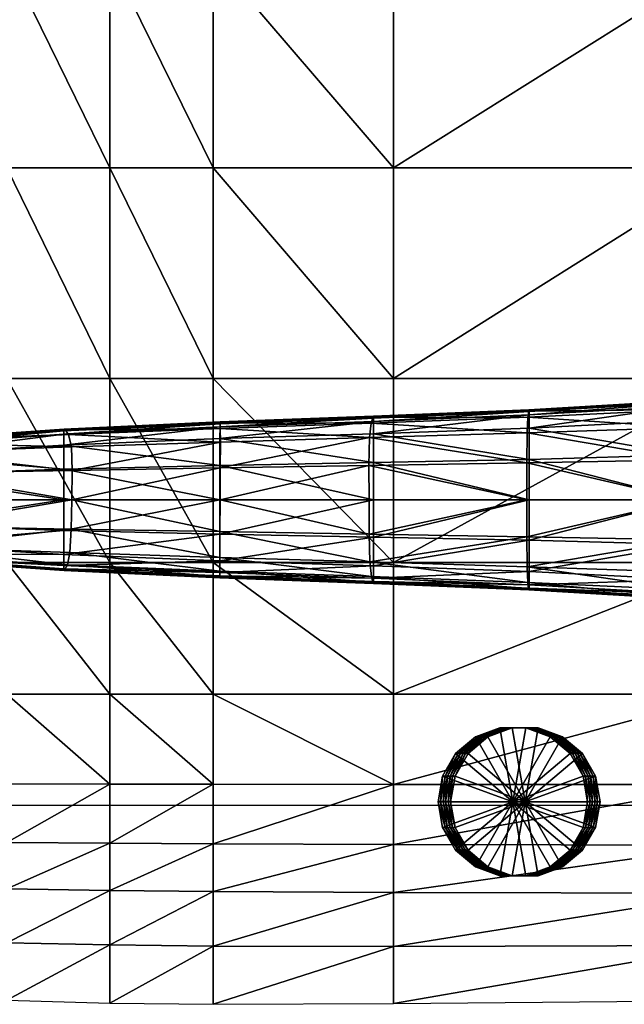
# Model space of a CAD drawing. Header units: inches. Extents: x -10.9 to 10.9, y -29.4 to 29.4.
# Tile 6 of 53: x -7.5 to -4.4, y -29.2 to -24.2. Entities that reach past the tile are written whole.
import ezdxf

# ---------------------------------------------------------------- set-up
doc = ezdxf.new("R2010")
doc.units = ezdxf.units.IN
doc.header["$MEASUREMENT"] = 0
doc.layers.get('0').update_dxf_attribs({"true_color": 0x5890e1})
doc.layers.add('BASE-FUNDICIÓN', color=1, linetype='Continuous', true_color=0xff0000)

# ---------------------------------------------------------------- blocks, each defined once
blk = doc.blocks.new('Box003')
at = {"color": 0}
mesh = blk.add_polyface(dxfattribs=at)
corners = [(-11.1372, -7.8232, 1.29), (-11.1372, -6.754, 1.1877), (-11.661, -6.754, 1.251), (-10.6135, -7.8232, 1.2238), (-10.6135, -6.754, 1.1233), (-11.1372, -8.8923, 1.4679), (-10.6135, -8.8923, 1.4011), (-11.661, -7.8232, 1.3529), (-11.1372, -9.9615, 1.7492), (-11.661, -8.8923, 1.5251), (-10.6135, -9.9615, 1.6912), (-10.6135, -10.897, 1.9726), (-11.1372, -10.897, 2.0172), (-11.661, -9.9615, 1.7852), (-11.1372, -5.6848, 1.1337), (-10.6135, -5.6848, 1.0634), (-11.661, -5.6848, 1.2024), (-10.0898, -7.8232, 1.1508), (-10.0898, -6.754, 1.0498), (-9.1732, -7.8232, 1.0239), (-9.1732, -6.754, 0.9194), (-10.0898, -8.8923, 1.3284), (-9.1732, -8.8923, 1.2064), (-10.0898, -9.9615, 1.6259), (-9.1732, -9.9615, 1.5143), (-10.0898, -10.897, 1.9203), (-9.1732, -10.897, 1.825), (-10.0898, -5.6848, 0.9821), (-11.1372, -4.6157, 1.1337), (-11.661, -4.6157, 1.2024), (-10.6135, -4.6157, 1.0634), (-10.0898, -4.6157, 0.9821), (-9.1732, -4.6157, 0.7871)]
mesh.append_faces([[corners[k] for k in face] for face in [(0, 1, 2), (3, 4, 1), (1, 0, 3), (0, 5, 6), (6, 3, 0), (5, 0, 7), (8, 5, 9), (10, 6, 5), (5, 8, 10), (11, 10, 8), (12, 8, 13), (14, 1, 4), (4, 15, 14), (1, 14, 16), (17, 18, 4), (4, 3, 17), (19, 20, 18), (18, 17, 19), (17, 21, 22), (22, 19, 17), (3, 6, 21), (21, 17, 3), (23, 21, 6), (6, 10, 23), (24, 22, 21), (21, 23, 24), (23, 25, 26), (10, 11, 25), (25, 23, 10), (27, 18, 20), (15, 4, 18), (18, 27, 15), (14, 28, 29), (15, 30, 28), (28, 14, 15), (27, 31, 30), (30, 15, 27), (32, 31, 27)]], dxfattribs={"vtx2": -1, "color": 0})
mesh = blk.add_polyface(dxfattribs=at)
corners = [(-7.4711, -7.8232, 0.7964), (-9.1732, -7.8232, 1.0239), (-9.1732, -8.8923, 1.2064), (-7.4711, -8.8923, 0.9918), (-7.4711, -6.754, 0.6843), (-9.1732, -6.754, 0.9194), (-5.481, -7.8232, 0.5522), (-5.481, -6.754, 0.43), (-5.481, -8.8923, 0.7638), (-3.7007, -7.8232, 0.3755), (-3.7007, -8.8923, 0.6018), (-3.7007, -6.754, 0.2423), (-7.4711, -9.9615, 1.317), (-9.1732, -9.9615, 1.5143), (-9.1732, -10.897, 1.825), (-7.4711, -10.897, 1.6516), (-5.481, -9.9615, 1.1084), (-5.481, -10.897, 1.4674), (-3.7007, -9.9615, 0.9627), (-3.7007, -10.897, 1.3396), (-7.4711, -5.6848, 0.6091), (-9.1732, -5.6848, 0.8456), (-7.4711, -4.6157, 0.5524), (-9.1732, -4.6157, 0.7871), (-5.481, -5.6848, 0.3537), (-5.481, -4.6157, 0.3004), (-3.7007, -5.6848, 0.1604), (-3.7007, -4.6157, 0.1042), (-10.0898, -9.9615, 1.6259), (-10.0898, -5.6848, 0.9821)]
mesh.append_faces([[corners[k] for k in face] for face in [(0, 1, 2), (2, 3, 0), (4, 5, 1), (1, 0, 4), (0, 6, 7), (7, 4, 0), (3, 8, 6), (6, 0, 3), (9, 6, 8), (8, 10, 9), (11, 7, 6), (6, 9, 11), (12, 13, 14), (14, 15, 12), (3, 2, 13), (13, 12, 3), (12, 16, 8), (8, 3, 12), (15, 17, 16), (16, 12, 15), (18, 16, 17), (17, 19, 18), (10, 8, 16), (16, 18, 10), (20, 21, 5), (5, 4, 20), (22, 23, 21), (21, 20, 22), (20, 24, 25), (25, 22, 20), (4, 7, 24), (24, 20, 4), (26, 24, 7), (7, 11, 26), (27, 25, 24), (24, 26, 27), (14, 13, 28), (5, 21, 29), (29, 21, 23)]], dxfattribs={"vtx2": -1, "color": 0})
mesh = blk.add_polyface(dxfattribs=at)
corners = [(-11.1372, -11.5653, 2.1553), (-11.1372, -10.897, 2.0172), (-11.661, -10.897, 2.0265), (-10.6135, -11.5653, 2.1238), (-10.6135, -10.897, 1.9726), (-11.1372, -12.0206, 2.1509), (-10.6135, -12.0216, 2.1289), (-11.661, -11.5653, 2.1425), (-11.1372, -9.9615, 1.7492), (-10.0898, -11.5653, 2.0884), (-10.0898, -10.897, 1.9203), (-9.1732, -11.5653, 2.0164), (-10.0898, -12.0225, 2.1071), (-9.1732, -12.0234, 2.0553), (-11.1372, -12.3174, 1.991), (-10.6135, -12.3213, 1.9718), (-11.1372, -12.5537, 1.7328), (-10.6135, -12.5612, 1.7138), (-11.6395, -12.5364, 1.7175), (-11.6505, -12.3095, 1.9662), (-10.0898, -12.3251, 1.9536), (-9.1732, -12.3286, 1.9088), (-10.0898, -12.5677, 1.6953), (-9.1732, -12.5726, 1.6535), (-10.0898, -12.8451, 1.4001), (-10.6135, -12.8381, 1.416), (-10.6135, -13.1335, 1.0984), (-10.0898, -13.14, 1.0863), (-11.1372, -12.8273, 1.4339), (-11.1372, -13.1196, 1.1145), (-11.6276, -12.7979, 1.4308), (-11.6151, -13.0766, 1.1251)]
mesh.append_faces([[corners[k] for k in face] for face in [(0, 1, 2), (3, 4, 1), (1, 0, 3), (0, 5, 6), (6, 3, 0), (5, 0, 7), (8, 1, 4), (9, 10, 4), (4, 3, 9), (10, 9, 11), (9, 12, 13), (3, 6, 12), (12, 9, 3), (14, 15, 6), (6, 5, 14), (16, 17, 15), (15, 14, 16), (18, 16, 14), (19, 14, 5), (13, 12, 20), (21, 20, 22), (20, 15, 17), (17, 22, 20), (12, 6, 15), (15, 20, 12), (23, 22, 24), (24, 25, 26), (26, 27, 24), (22, 17, 25), (25, 24, 22), (28, 25, 17), (17, 16, 28), (29, 26, 25), (25, 28, 29), (28, 30, 31), (31, 29, 28), (16, 18, 30), (30, 28, 16)]], dxfattribs={"vtx2": -1, "color": 0})
mesh = blk.add_polyface(dxfattribs=at)
corners = [(-7.4711, -12.3317, 1.81), (-9.1732, -12.3286, 1.9088), (-9.1732, -12.5726, 1.6535), (-7.4711, -12.5752, 1.5645), (-7.4711, -12.0241, 1.9431), (-9.1732, -12.0234, 2.0553), (-5.481, -12.3346, 1.6967), (-5.481, -12.0249, 1.817), (-5.481, -12.5773, 1.461), (-3.7007, -12.3379, 1.608), (-3.7007, -12.5806, 1.3757), (-3.7007, -12.0257, 1.7233), (-9.1732, -11.5653, 2.0164), (-9.1732, -10.897, 1.825), (-10.0898, -10.897, 1.9203), (-10.0898, -11.5653, 2.0884), (-7.4711, -11.5653, 1.8753), (-7.4711, -10.897, 1.6516), (-5.481, -11.5653, 1.7221), (-5.481, -10.897, 1.4674), (-3.7007, -11.5653, 1.6135), (-3.7007, -10.897, 1.3396), (-10.0898, -12.3251, 1.9536), (-10.0898, -12.5677, 1.6953), (-3.7007, -12.8324, 1.1346), (-5.481, -12.8355, 1.2099), (-5.481, -13.1016, 0.9511), (-7.4711, -12.8421, 1.295), (-7.4711, -13.1206, 1.0136), (-9.1732, -12.8469, 1.3663), (-9.1732, -13.1365, 1.0631), (-10.0898, -12.8451, 1.4001), (-10.0898, -13.14, 1.0863)]
mesh.append_faces([[corners[k] for k in face] for face in [(0, 1, 2), (2, 3, 0), (4, 5, 1), (1, 0, 4), (0, 6, 7), (7, 4, 0), (3, 8, 6), (6, 0, 3), (9, 6, 8), (8, 10, 9), (11, 7, 6), (6, 9, 11), (12, 13, 14), (5, 12, 15), (16, 12, 5), (5, 4, 16), (17, 13, 12), (12, 16, 17), (16, 18, 19), (19, 17, 16), (4, 7, 18), (18, 16, 4), (20, 18, 7), (21, 19, 18), (22, 1, 5), (23, 2, 1), (24, 25, 26), (10, 8, 25), (27, 25, 8), (8, 3, 27), (28, 26, 25), (25, 27, 28), (27, 29, 30), (30, 28, 27), (3, 2, 29), (29, 27, 3), (31, 29, 2), (32, 30, 29), (29, 31, 32)]], dxfattribs={"vtx2": -1, "color": 0})
blk = doc.blocks.new('Cylinder003')
at = {"color": 0}
mesh = blk.add_polyface(dxfattribs=at)
corners = [(0, 0), (0.3817, 0), (0.3587, 0.1305), (0.2924, 0.2453), (0.1908, 0.3306), (0.0663, 0.3759), (-0.0663, 0.3759), (-0.1908, 0.3306), (-0.2924, 0.2453), (-0.3587, 0.1305), (-0.3817, 0), (-0.3587, -0.1305), (-0.2924, -0.2453), (-0.1908, -0.3306), (-0.0663, -0.3759), (0.0663, -0.3759), (0.1908, -0.3306), (0.2924, -0.2453), (0.3587, -0.1305), (0.3817, 0, 0.1212), (0.3587, 0.1305, 0.1212), (0.2924, 0.2453, 0.1212), (0.1908, 0.3306, 0.1212), (0.0663, 0.3759, 0.1212), (-0.0663, 0.3759, 0.1212), (-0.1908, 0.3306, 0.1212), (-0.2924, 0.2453, 0.1212), (-0.3587, 0.1305, 0.1212), (-0.3817, 0, 0.1212), (-0.3587, -0.1305, 0.1212), (-0.2924, -0.2453, 0.1212), (-0.1908, -0.3306, 0.1212), (-0.0663, -0.3759, 0.1212), (0.0663, -0.3759, 0.1212), (0.1908, -0.3306, 0.1212), (0.2924, -0.2453, 0.1212), (0.3587, -0.1305, 0.1212), (0.3817, 0, 0.2424), (0.3587, 0.1305, 0.2424), (0.2924, 0.2453, 0.2424), (0.1908, 0.3306, 0.2424), (0.0663, 0.3759, 0.2424), (-0.0663, 0.3759, 0.2424), (-0.1908, 0.3306, 0.2424), (-0.2924, 0.2453, 0.2424), (-0.3587, 0.1305, 0.2424), (-0.3817, 0, 0.2424), (-0.3587, -0.1305, 0.2424), (-0.2924, -0.2453, 0.2424), (-0.1908, -0.3306, 0.2424), (-0.0663, -0.3759, 0.2424), (0.0663, -0.3759, 0.2424), (0.1908, -0.3306, 0.2424), (0.2924, -0.2453, 0.2424), (0.3587, -0.1305, 0.2424), (0.3817, 0, 0.3636), (0.3587, 0.1305, 0.3636), (0.2924, 0.2453, 0.3636), (0.1908, 0.3306, 0.3636), (0.0663, 0.3759, 0.3636), (-0.0663, 0.3759, 0.3636), (-0.1908, 0.3306, 0.3636), (-0.2924, 0.2453, 0.3636), (-0.3587, 0.1305, 0.3636), (-0.3817, 0, 0.3636), (-0.3587, -0.1305, 0.3636), (-0.2924, -0.2453, 0.3636), (-0.1908, -0.3306, 0.3636), (-0.0663, -0.3759, 0.3636), (0.0663, -0.3759, 0.3636), (0.1908, -0.3306, 0.3636), (0.2924, -0.2453, 0.3636), (0.3587, -0.1305, 0.3636), (0.3817, 0, 0.4847), (0.3587, 0.1305, 0.4847), (0.2924, 0.2453, 0.4847), (0.1908, 0.3306, 0.4847), (0.0663, 0.3759, 0.4847), (-0.0663, 0.3759, 0.4847), (-0.1908, 0.3306, 0.4847), (-0.2924, 0.2453, 0.4847), (-0.3587, 0.1305, 0.4847), (-0.3817, 0, 0.4847), (-0.3587, -0.1305, 0.4847), (-0.2924, -0.2453, 0.4847), (-0.1908, -0.3306, 0.4847), (-0.0663, -0.3759, 0.4847), (0.0663, -0.3759, 0.4847), (0.1908, -0.3306, 0.4847), (0.2924, -0.2453, 0.4847), (0.3587, -0.1305, 0.4847), (0.3817, 0, 0.6059), (0.3587, 0.1305, 0.6059), (0.2924, 0.2453, 0.6059), (0.1908, 0.3306, 0.6059), (0.0663, 0.3759, 0.6059), (-0.0663, 0.3759, 0.6059), (-0.1908, 0.3306, 0.6059), (-0.2924, 0.2453, 0.6059), (-0.3587, 0.1305, 0.6059), (-0.3817, 0, 0.6059), (-0.3587, -0.1305, 0.6059), (-0.2924, -0.2453, 0.6059), (-0.1908, -0.3306, 0.6059), (-0.0663, -0.3759, 0.6059), (0.0663, -0.3759, 0.6059), (0.1908, -0.3306, 0.6059), (0.2924, -0.2453, 0.6059), (0.3587, -0.1305, 0.6059), (0, 0, 0.6059)]
mesh.append_faces([[corners[k] for k in face] for face in [(1, 20, 19), (2, 21, 20), (3, 22, 21), (4, 23, 22), (5, 24, 23), (6, 25, 24), (7, 26, 25), (8, 27, 26), (9, 28, 27), (10, 29, 28), (11, 30, 29), (12, 31, 30), (13, 32, 31), (14, 33, 32), (15, 34, 33), (16, 35, 34), (17, 36, 35), (18, 19, 36), (19, 38, 37), (20, 39, 38), (21, 40, 39), (22, 41, 40), (23, 42, 41), (24, 43, 42), (25, 44, 43), (26, 45, 44), (27, 46, 45), (28, 47, 46), (29, 48, 47), (30, 49, 48), (31, 50, 49), (32, 51, 50), (33, 52, 51), (34, 53, 52), (35, 54, 53), (36, 37, 54), (37, 56, 55), (38, 57, 56), (39, 58, 57), (40, 59, 58), (41, 60, 59), (42, 61, 60), (43, 62, 61), (44, 63, 62), (45, 64, 63), (46, 65, 64), (47, 66, 65), (48, 67, 66), (49, 68, 67), (50, 69, 68), (51, 70, 69), (52, 71, 70), (53, 72, 71), (54, 55, 72), (55, 74, 73), (56, 75, 74), (57, 76, 75), (58, 77, 76), (59, 78, 77), (60, 79, 78), (61, 80, 79), (62, 81, 80), (63, 82, 81), (64, 83, 82), (65, 84, 83), (66, 85, 84), (67, 86, 85), (68, 87, 86), (69, 88, 87), (70, 89, 88), (71, 90, 89), (72, 73, 90), (73, 92, 91), (74, 93, 92), (75, 94, 93), (76, 95, 94), (77, 96, 95), (78, 97, 96), (79, 98, 97), (80, 99, 98), (81, 100, 99), (82, 101, 100), (83, 102, 101), (84, 103, 102), (85, 104, 103), (86, 105, 104), (87, 106, 105), (88, 107, 106), (89, 108, 107), (90, 91, 108)]], dxfattribs={"vtx0": -1, "color": 0})
mesh.append_faces([[corners[k] for k in face] for face in [(0, 2, 1), (0, 3, 2), (0, 4, 3), (0, 5, 4), (0, 6, 5), (0, 7, 6), (0, 8, 7), (0, 9, 8), (0, 10, 9), (0, 11, 10), (0, 12, 11), (0, 13, 12), (0, 14, 13), (0, 15, 14), (0, 16, 15), (0, 17, 16), (0, 18, 17), (0, 1, 18), (109, 91, 92), (109, 92, 93), (109, 93, 94), (109, 94, 95), (109, 95, 96), (109, 96, 97), (109, 97, 98), (109, 98, 99), (109, 99, 100), (109, 100, 101), (109, 101, 102), (109, 102, 103), (109, 103, 104), (109, 104, 105), (109, 105, 106), (109, 106, 107), (109, 107, 108), (109, 108, 91)]], dxfattribs={"vtx0": -1, "vtx2": -1, "color": 0})
mesh.append_faces([[corners[k] for k in face] for face in [(1, 2, 20), (2, 3, 21), (3, 4, 22), (4, 5, 23), (5, 6, 24), (6, 7, 25), (7, 8, 26), (8, 9, 27), (9, 10, 28), (10, 11, 29), (11, 12, 30), (12, 13, 31), (13, 14, 32), (14, 15, 33), (15, 16, 34), (16, 17, 35), (17, 18, 36), (18, 1, 19), (19, 20, 38), (20, 21, 39), (21, 22, 40), (22, 23, 41), (23, 24, 42), (24, 25, 43), (25, 26, 44), (26, 27, 45), (27, 28, 46), (28, 29, 47), (29, 30, 48), (30, 31, 49), (31, 32, 50), (32, 33, 51), (33, 34, 52), (34, 35, 53), (35, 36, 54), (36, 19, 37), (37, 38, 56), (38, 39, 57), (39, 40, 58), (40, 41, 59), (41, 42, 60), (42, 43, 61), (43, 44, 62), (44, 45, 63), (45, 46, 64), (46, 47, 65), (47, 48, 66), (48, 49, 67), (49, 50, 68), (50, 51, 69), (51, 52, 70), (52, 53, 71), (53, 54, 72), (54, 37, 55), (55, 56, 74), (56, 57, 75), (57, 58, 76), (58, 59, 77), (59, 60, 78), (60, 61, 79), (61, 62, 80), (62, 63, 81), (63, 64, 82), (64, 65, 83), (65, 66, 84), (66, 67, 85), (67, 68, 86), (68, 69, 87), (69, 70, 88), (70, 71, 89), (71, 72, 90), (72, 55, 73), (73, 74, 92), (74, 75, 93), (75, 76, 94), (76, 77, 95), (77, 78, 96), (78, 79, 97), (79, 80, 98), (80, 81, 99), (81, 82, 100), (82, 83, 101), (83, 84, 102), (84, 85, 103), (85, 86, 104), (86, 87, 105), (87, 88, 106), (88, 89, 107), (89, 90, 108), (90, 73, 91)]], dxfattribs={"vtx2": -1, "color": 0})
blk = doc.blocks.new('Line002')
at = {"color": 0}
blk.add_polyline3d([(-8.673, -0.2234, 1.8607), (1.2959, -0.2237, 0.7406)], dxfattribs=at)

msp = doc.modelspace()

# ---------------------------------------------------------------- block references
at = {"color": 153, "true_color": 0x5890e1}
for name, p in [('Box003', (3.6167, -16.0286, 0.5837)), ('Line002', (1.1028, -27.9343, 0.3302))]:
    msp.add_blockref(name, p, dxfattribs=at)
at = {"color": 153, "true_color": 0x5890e1, "extrusion": (0.104282, 0, 0.994548), "rotation": 269.9999974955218}
msp.add_blockref('Cylinder003', (-28.14, 5.0401, 0.6016), dxfattribs=at)

# ---------------------------------------------------------------- meshes
at = {"layer": 'BASE-FUNDICIÓN', "color": 8, "true_color": 0x737373}
mesh = msp.add_polyface(dxfattribs=at)
corners = [(-4.0693, -26.8342, -12.6928), (-4.0693, -27.0103, -12.6911), (-4.8677, -26.9711, -12.9029), (-4.0693, -26.6064, -12.6928), (-4.8677, -26.8119, -12.9047), (-3.2638, -26.8656, -12.5195), (-3.2638, -26.6064, -12.5195), (-4.0685, -26.1485, -11.9693), (-4.069, -26.1107, -12.4751), (-4.8696, -26.1554, -12.7058), (-4.0679, -26.2386, -11.4701), (-4.8736, -26.1862, -12.2563), (-4.0676, -26.4037, -11.3072), (-4.8776, -26.2656, -11.814), (-4.0675, -26.6064, -11.3126), (-4.879, -26.4178, -11.6712), (-4.0683, -27.0642, -11.9799), (-4.0676, -26.9741, -11.4861), (-4.8781, -26.9471, -11.835), (-4.069, -27.1021, -12.4777), (-4.8739, -27.0264, -12.2704), (-4.0674, -26.809, -11.3179), (-3.267, -27.0039, -11.1468), (-3.2721, -26.823, -10.9581), (-3.2867, -26.2096, -11.144), (-3.2781, -26.0998, -11.7093), (-4.0693, -27.0834, -12.6858), (-4.8677, -27.0379, -12.8977), (-4.0692, -27.101, -12.6753), (-4.8679, -27.0547, -12.8871), (-4.0692, -26.1294, -12.6858), (-4.0693, -26.2025, -12.6911), (-4.8677, -26.2417, -12.9029), (-4.0692, -26.1118, -12.6753), (-4.8677, -26.1749, -12.8977), (-3.2638, -27.066, -12.5177), (-3.2638, -27.149, -12.5125), (-3.2639, -26.0638, -12.5125), (-3.2641, -26.0439, -12.5019), (-4.0692, -26.102, -12.6577), (-4.8681, -26.1488, -12.8696), (-4.8679, -26.1581, -12.8871), (-4.0692, -27.1108, -12.6577), (-4.8697, -27.0573, -12.7093), (-4.8681, -27.064, -12.8696), (-3.2638, -27.1802, -12.4843), (-3.2638, -27.1689, -12.5019), (-3.2679, -26.0458, -12.2801), (-3.2643, -26.0326, -12.4844), (-4.8677, -26.401, -12.9047), (-4.0693, -26.3787, -12.6928), (-3.2638, -26.3472, -12.5195), (-3.2852, -26.3903, -10.9562)]
mesh.append_faces([[corners[k] for k in face] for face in [(0, 1, 2), (3, 0, 4), (1, 0, 5), (0, 3, 6), (7, 8, 9), (10, 7, 11), (12, 10, 13), (14, 12, 15), (16, 17, 18), (19, 16, 20), (21, 17, 22), (14, 21, 23), (7, 10, 24), (8, 7, 25), (1, 26, 27), (26, 28, 29), (30, 31, 32), (33, 30, 34), (26, 1, 35), (28, 26, 36), (31, 30, 37), (30, 33, 38), (8, 39, 40), (39, 33, 41), (42, 19, 43), (28, 42, 44), (19, 42, 45), (42, 28, 46), (39, 8, 47), (33, 39, 48), (49, 50, 3), (32, 31, 50), (51, 50, 31), (6, 3, 50), (18, 17, 21), (52, 12, 14), (24, 10, 12)]], dxfattribs={"vtx2": -1, "color": 8})
mesh = msp.add_polyface(dxfattribs=at)
corners = [(-4.8677, -26.8119, -12.9047), (-4.8677, -26.9711, -12.9029), (-5.6577, -26.9421, -13.1533), (-4.0693, -26.8342, -12.6928), (-4.8677, -26.6064, -12.9047), (-4.0693, -26.6064, -12.6928), (-5.6576, -26.7953, -13.155), (-4.8736, -26.1862, -12.2563), (-4.8696, -26.1554, -12.7058), (-5.6617, -26.1879, -12.9697), (-4.0685, -26.1485, -11.9693), (-4.8776, -26.2656, -11.814), (-4.0679, -26.2386, -11.4701), (-5.6706, -26.2168, -12.561), (-4.879, -26.4178, -11.6712), (-4.0676, -26.4037, -11.3072), (-4.8792, -26.6064, -11.6782), (-4.0675, -26.6064, -11.3126), (-4.8781, -26.9471, -11.835), (-4.8739, -27.0264, -12.2704), (-4.0683, -27.0642, -11.9799), (-4.8697, -27.0573, -12.7093), (-4.069, -27.1021, -12.4777), (-5.6685, -26.9959, -12.577), (-4.8677, -27.0379, -12.8977), (-4.0693, -27.0103, -12.6911), (-5.6578, -27.0048, -13.148), (-4.8679, -27.0547, -12.8871), (-5.658, -27.0216, -13.1375), (-4.0693, -27.0834, -12.6858), (-4.8677, -26.1749, -12.8977), (-4.8677, -26.2417, -12.9029), (-5.6577, -26.2707, -13.1533), (-4.0692, -26.1294, -12.6858), (-4.8679, -26.1581, -12.8871), (-4.0692, -26.1118, -12.6753), (-5.6578, -26.208, -13.148), (-4.8681, -26.1488, -12.8696), (-4.069, -26.1107, -12.4751), (-5.6584, -26.182, -13.12), (-5.658, -26.1912, -13.1375), (-4.0692, -26.102, -12.6577), (-4.8681, -27.064, -12.8696), (-5.6611, -27.0248, -12.9737), (-4.0692, -27.1108, -12.6577), (-4.0692, -27.101, -12.6753), (-5.6583, -27.0308, -13.12), (-4.8677, -26.401, -12.9047), (-4.0693, -26.3787, -12.6928), (-5.6576, -26.4175, -13.155), (-4.8794, -26.7949, -11.6852), (-4.0674, -26.809, -11.3179)]
mesh.append_faces([[corners[k] for k in face] for face in [(0, 1, 2), (1, 0, 3), (0, 4, 5), (4, 0, 6), (7, 8, 9), (8, 7, 10), (7, 11, 12), (11, 7, 13), (11, 14, 15), (14, 16, 17), (18, 19, 20), (19, 21, 22), (21, 19, 23), (24, 1, 25), (1, 24, 26), (24, 27, 28), (27, 24, 29), (30, 31, 32), (31, 30, 33), (30, 34, 35), (34, 30, 36), (37, 8, 38), (8, 37, 39), (37, 34, 40), (34, 37, 41), (42, 21, 43), (21, 42, 44), (42, 27, 45), (27, 42, 46), (5, 4, 47), (48, 47, 31), (32, 31, 47), (49, 47, 4), (17, 16, 50), (50, 51, 17), (51, 50, 18)]], dxfattribs={"vtx2": -1, "color": 8})
mesh = msp.add_polyface(dxfattribs=at)
corners = [(-5.6576, -26.7953, -13.155), (-5.6577, -26.9421, -13.1533), (-6.4378, -26.9171, -13.4422), (-5.6576, -26.6064, -13.155), (-6.4378, -26.781, -13.4439), (-4.8677, -26.8119, -12.9047), (-4.8677, -26.6064, -12.9047), (-5.6617, -26.1879, -12.9697), (-5.6706, -26.2168, -12.561), (-4.8736, -26.1862, -12.2563), (-5.6791, -26.2907, -12.1595), (-4.8776, -26.2656, -11.814), (-5.6813, -26.4317, -12.031), (-4.879, -26.4178, -11.6712), (-4.8792, -26.6064, -11.6782), (-5.6803, -26.6064, -12.039), (-5.6761, -26.9221, -12.1836), (-5.6685, -26.9959, -12.577), (-4.8739, -27.0264, -12.2704), (-4.8781, -26.9471, -11.835), (-5.6611, -27.0248, -12.9737), (-4.8697, -27.0573, -12.7093), (-5.6578, -27.0048, -13.148), (-6.4378, -26.9762, -13.4369), (-5.658, -27.0216, -13.1375), (-6.4378, -26.9929, -13.4264), (-5.6578, -26.208, -13.148), (-5.6577, -26.2707, -13.1533), (-6.4378, -26.2957, -13.4422), (-5.658, -26.1912, -13.1375), (-6.4377, -26.2366, -13.4369), (-4.8677, -26.9711, -12.9029), (-4.8677, -27.0379, -12.8977), (-4.8677, -26.1749, -12.8977), (-4.8679, -26.1581, -12.8871), (-5.6584, -26.182, -13.12), (-4.8696, -26.1554, -12.7058), (-4.8681, -26.1488, -12.8696), (-5.6583, -27.0308, -13.12), (-4.8681, -27.064, -12.8696), (-4.8679, -27.0547, -12.8871), (-6.4381, -26.9963, -13.2697), (-6.4378, -27.0021, -13.4089), (-6.4377, -26.2106, -13.4089), (-6.4377, -26.2198, -13.4264), (-6.4378, -26.4318, -13.4439), (-5.6576, -26.4175, -13.155), (-4.8677, -26.401, -12.9047), (-4.8794, -26.7949, -11.6852), (-5.6793, -26.781, -12.0471)]
mesh.append_faces([[corners[k] for k in face] for face in [(0, 1, 2), (3, 0, 4), (1, 0, 5), (0, 3, 6), (7, 8, 9), (8, 10, 11), (10, 12, 13), (13, 11, 10), (14, 13, 12), (12, 15, 14), (16, 17, 18), (18, 19, 16), (17, 20, 21), (1, 22, 23), (22, 24, 25), (26, 27, 28), (29, 26, 30), (22, 1, 31), (24, 22, 32), (27, 26, 33), (26, 29, 34), (35, 7, 36), (29, 35, 37), (20, 38, 39), (38, 24, 40), (38, 20, 41), (24, 38, 42), (7, 35, 43), (35, 29, 44), (45, 46, 3), (28, 27, 46), (47, 46, 27), (6, 3, 46), (16, 19, 48), (48, 49, 16), (49, 48, 14), (14, 15, 49)]], dxfattribs={"vtx2": -1, "color": 8})
mesh = msp.add_polyface(dxfattribs=at)
corners = [(-6.4378, -26.9171, -13.4422), (-6.4378, -26.781, -13.4439), (-5.6576, -26.7953, -13.155), (-6.4378, -26.6064, -13.4439), (-5.6576, -26.6064, -13.155), (-5.6611, -27.0248, -12.9737), (-5.6685, -26.9959, -12.577), (-6.4388, -26.9683, -12.8944), (-6.4381, -26.9963, -13.2697), (-7.2131, -26.937, -13.2407), (-6.4392, -26.8987, -12.5217), (-7.2003, -26.8744, -12.8657), (-5.6761, -26.9221, -12.1836), (-5.6793, -26.781, -12.0471), (-6.4387, -26.7678, -12.3906), (-7.194, -26.7547, -12.7323), (-6.4376, -26.6064, -12.3802), (-7.1912, -26.6063, -12.7197), (-5.6803, -26.6064, -12.039), (-5.6791, -26.2907, -12.1595), (-5.6706, -26.2168, -12.561), (-6.4365, -26.2442, -12.8736), (-6.436, -26.3138, -12.4905), (-7.2071, -26.2754, -13.2154), (-6.4374, -26.2163, -13.2645), (-7.2236, -26.2515, -13.6114), (-5.6617, -26.1879, -12.9697), (-6.4378, -26.9762, -13.4369), (-5.6577, -26.9421, -13.1533), (-6.4378, -26.9929, -13.4264), (-5.6578, -27.0048, -13.148), (-6.4378, -26.2957, -13.4422), (-6.4377, -26.2366, -13.4369), (-5.6578, -26.208, -13.148), (-6.4377, -26.2198, -13.4264), (-5.658, -26.1912, -13.1375), (-6.4378, -27.0021, -13.4089), (-7.2255, -26.9611, -13.6178), (-5.6583, -27.0308, -13.12), (-5.658, -27.0216, -13.1375), (-6.4377, -26.2106, -13.4089), (-5.6584, -26.182, -13.12), (-6.4378, -26.4318, -13.4439), (-5.6576, -26.4175, -13.155), (-6.4365, -26.4448, -12.3698), (-7.1883, -26.4578, -12.707), (-5.6813, -26.4317, -12.031)]
mesh.append_faces([[corners[k] for k in face] for face in [(0, 1, 2), (1, 3, 4), (5, 6, 7), (7, 8, 5), (8, 7, 9), (7, 10, 11), (10, 7, 6), (6, 12, 10), (12, 13, 14), (14, 10, 12), (10, 14, 15), (14, 16, 17), (16, 14, 13), (13, 18, 16), (19, 20, 21), (21, 22, 19), (22, 21, 23), (21, 24, 25), (24, 21, 20), (20, 26, 24), (27, 0, 28), (29, 27, 30), (31, 32, 33), (32, 34, 35), (36, 8, 37), (8, 36, 38), (36, 29, 39), (40, 24, 26), (34, 40, 41), (4, 3, 42), (43, 42, 31), (17, 16, 44), (45, 44, 22), (19, 22, 44), (44, 46, 19), (46, 44, 16), (16, 18, 46)]], dxfattribs={"vtx2": -1, "color": 8})
mesh = msp.add_polyface(dxfattribs=at)
corners = [(-8.0606, -26.8338, -14.2203), (-8.0607, -26.7334, -14.2221), (-7.2311, -26.7625, -13.7925), (-7.2311, -26.8848, -13.7908), (-7.2311, -26.6064, -13.7925), (-8.0607, -26.6064, -14.2221), (-8.0475, -26.3046, -14.0316), (-8.018, -26.3175, -13.6074), (-7.2071, -26.2754, -13.2154), (-7.2236, -26.2515, -13.6114), (-7.9891, -26.3657, -13.1918), (-7.1916, -26.3379, -12.8278), (-7.9802, -26.4716, -13.0622), (-8.6164, -26.3592, -13.4889), (-7.1883, -26.4578, -12.707), (-7.9812, -26.6063, -13.0755), (-7.1912, -26.6063, -12.7197), (-8.6021, -26.4659, -13.3411), (-7.9921, -26.8468, -13.2318), (-8.0201, -26.895, -13.6341), (-7.2131, -26.937, -13.2407), (-7.2255, -26.9611, -13.6178), (-8.0481, -26.908, -14.0383), (-7.2309, -26.9393, -13.7855), (-8.0602, -26.8812, -14.2151), (-8.0595, -26.8984, -14.2046), (-7.2306, -26.9561, -13.775), (-8.0606, -26.379, -14.2203), (-8.0602, -26.3316, -14.2151), (-7.2308, -26.2735, -13.7855), (-7.231, -26.3281, -13.7908), (-7.2304, -26.2566, -13.775), (-8.0595, -26.3144, -14.2046), (-7.2297, -26.2472, -13.7575), (-8.0583, -26.3045, -14.187), (-8.0584, -26.9082, -14.1871), (-7.23, -26.9654, -13.7575), (-8.0607, -26.4794, -14.2221), (-7.2311, -26.4503, -13.7925), (-7.9822, -26.741, -13.0888), (-7.194, -26.7547, -12.7323), (-8.5992, -26.7469, -13.3679)]
mesh.append_faces([[corners[k] for k in face] for face in [(0, 1, 2), (2, 3, 0), (4, 2, 1), (1, 5, 4), (6, 7, 8), (8, 9, 6), (7, 10, 11), (12, 10, 13), (10, 12, 14), (12, 15, 16), (15, 12, 17), (18, 19, 20), (21, 20, 19), (19, 22, 21), (3, 23, 24), (24, 0, 3), (25, 24, 23), (23, 26, 25), (27, 28, 29), (29, 30, 27), (31, 29, 28), (28, 32, 31), (9, 33, 34), (34, 6, 9), (32, 34, 33), (33, 31, 32), (22, 35, 36), (36, 21, 22), (26, 36, 35), (35, 25, 26), (4, 5, 37), (37, 38, 4), (38, 37, 27), (27, 30, 38), (16, 15, 39), (40, 39, 18), (41, 39, 15)]], dxfattribs={"vtx2": -1, "color": 8})
mesh = msp.add_polyface(dxfattribs=at)
corners = [(-7.2311, -26.8848, -13.7908), (-7.2311, -26.7625, -13.7925), (-6.4378, -26.781, -13.4439), (-6.4378, -26.9171, -13.4422), (-6.4378, -26.6064, -13.4439), (-7.2311, -26.6064, -13.7925), (-7.1916, -26.3379, -12.8278), (-7.2071, -26.2754, -13.2154), (-8.018, -26.3175, -13.6074), (-7.1883, -26.4578, -12.707), (-7.9891, -26.3657, -13.1918), (-7.1912, -26.6063, -12.7197), (-7.9802, -26.4716, -13.0622), (-7.2131, -26.937, -13.2407), (-7.2003, -26.8744, -12.8657), (-7.9921, -26.8468, -13.2318), (-7.2255, -26.9611, -13.6178), (-6.4381, -26.9963, -13.2697), (-6.4388, -26.9683, -12.8944), (-7.194, -26.7547, -12.7323), (-6.4392, -26.8987, -12.5217), (-6.4387, -26.7678, -12.3906), (-6.436, -26.3138, -12.4905), (-7.2236, -26.2515, -13.6114), (-6.4365, -26.2442, -12.8736), (-6.4378, -26.9762, -13.4369), (-7.2309, -26.9393, -13.7855), (-7.2306, -26.9561, -13.775), (-6.4378, -26.9929, -13.4264), (-7.231, -26.3281, -13.7908), (-7.2308, -26.2735, -13.7855), (-6.4377, -26.2366, -13.4369), (-6.4378, -26.2957, -13.4422), (-6.4377, -26.2198, -13.4264), (-7.2304, -26.2566, -13.775), (-7.23, -26.9654, -13.7575), (-6.4378, -27.0021, -13.4089), (-6.4374, -26.2163, -13.2645), (-6.4377, -26.2106, -13.4089), (-7.2297, -26.2472, -13.7575), (-6.4378, -26.4318, -13.4439), (-7.2311, -26.4503, -13.7925), (-7.9822, -26.741, -13.0888), (-6.4365, -26.4448, -12.3698)]
mesh.append_faces([[corners[k] for k in face] for face in [(0, 1, 2), (2, 3, 0), (4, 2, 1), (1, 5, 4), (6, 7, 8), (9, 6, 10), (11, 9, 12), (13, 14, 15), (13, 16, 17), (14, 13, 18), (19, 14, 20), (11, 19, 21), (7, 6, 22), (23, 7, 24), (3, 25, 26), (26, 0, 3), (27, 26, 25), (25, 28, 27), (29, 30, 31), (31, 32, 29), (33, 31, 30), (30, 34, 33), (16, 35, 36), (28, 36, 35), (35, 27, 28), (37, 38, 39), (39, 23, 37), (34, 39, 38), (38, 33, 34), (29, 32, 40), (40, 41, 29), (41, 40, 4), (4, 5, 41), (42, 19, 11), (15, 14, 19), (43, 9, 11), (22, 6, 9)]], dxfattribs={"vtx2": -1, "color": 8})

doc.saveas('drawing.dxf')
